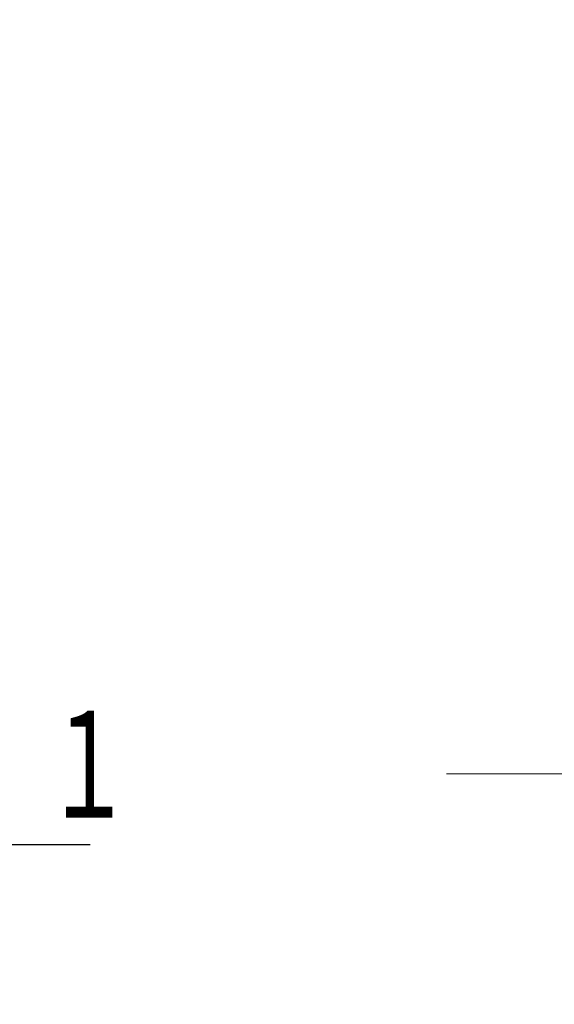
# Model space of a CAD drawing. Header units: millimetres. Extents: x 0 to 594, y 0 to 420.
# Tile 92 of 133: x 224 to 246, y 346 to 386. Entities that reach past the tile are written whole.
import ezdxf

# ---------------------------------------------------------------- set-up
doc = ezdxf.new("R2010")
doc.units = ezdxf.units.MM
doc.header["$LTSCALE"] = 0.257233
doc.linetypes.add('CENTER', pattern=[50.8, 31.75, -6.35, 6.35, -6.35])
doc.layers.add('NoLayerName_001', color=7, linetype='Continuous')
doc.styles.get("Standard").update_dxf_attribs({"font": 'txt', "bigfont": 'extfont2'})
doc.dimstyles.get("Standard").update_dxf_attribs({"dimtxt": 2.5, "dimasz": 2.5, "dimexe": 1, "dimexo": 1, "dimtad": 1, "dimdec": 3, "dimzin": 0, "dimdsep": 46, "dimtxsty": 'Standard', "dimcen": 2.5, "dimadec": 3, "dimazin": 0, "dimtfac": 0.75, "dimtdec": 3, "dimtmove": 0, "dimatfit": 3, "dimfxl": 1, "dimarcsym": 0})

# ---------------------------------------------------------------- blocks, each defined once
blk = doc.blocks.new('_OPEN30')
at = {"color": 0, "linetype": 'ByBlock', "lineweight": -2}
for p, q in [((-1, 0.267949), (0, 0)), ((0, 0), (-1, -0.267949)), ((0, 0), (-1, 0))]:
    blk.add_line(p, q, dxfattribs=at)
blk = doc.blocks.new('*D47')
at = {"layer": 'Defpoints', "color": 0}
for p in [(274.761, 391.537), (249.761, 376.226), (274.761, 376.226)]:
    blk.add_point(p, dxfattribs=at)
at = {"layer": 'NoLayerName_001', "color": 0, "linetype": 'Continuous', "lineweight": 13}
for p, q in [((249.761, 377.64), (249.761, 392.951)), ((274.761, 377.64), (274.761, 392.951)), ((249.761, 391.537), (236.585, 391.537)), ((251.882, 391.537), (272.64, 391.537))]:
    blk.add_line(p, q, dxfattribs=at)
at = {"layer": 'NoLayerName_001', "color": 0, "lineweight": 13, "xscale": 2.121340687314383, "yscale": 2.121340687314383, "zscale": 2.121340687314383, "rotation": 180}
blk.add_blockref('_OPEN30', (249.761, 391.537), dxfattribs=at)
at = {"layer": 'NoLayerName_001', "color": 0, "lineweight": 13, "xscale": 2.121340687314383, "yscale": 2.121340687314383, "zscale": 2.121340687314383}
blk.add_blockref('_OPEN30', (274.761, 391.537), dxfattribs=at)
at = {"layer": 'NoLayerName_001', "color": 0, "lineweight": 13, "insert": (241.205, 395.426), "char_height": 4.94979, "attachment_point": 5}
blk.add_mtext('\\W0.8000;25', dxfattribs=at)

msp = doc.modelspace()

# ---------------------------------------------------------------- linework, layer by layer
at = {"layer": 'NoLayerName_001', "color": 2, "linetype": 'CENTER', "lineweight": 13}
msp.add_line((241.3565, 355.3228), (421.432, 355.3228), dxfattribs=at)

# ---------------------------------------------------------------- texts
at = {"layer": 'NoLayerName_001', "color": 3, "lineweight": 13, "insert": (148.0405, 372.9922), "char_height": 4.949795, "attachment_point": 7}
msp.add_mtext('\\A1;\\W0.5000;\\LＭＯＴＯＲ\u3000ＴＥＲＭＩＮＡＬ\u3000ＣＯＮＮＥＣＴＩＯＮ\\l', dxfattribs=at)
at = {"layer": 'NoLayerName_001', "color": 3, "linetype": 'Continuous', "lineweight": 13, "insert": (224.9331, 353.0567), "char_height": 4.949795, "attachment_point": 7, "line_spacing_factor": 0.771429}
msp.add_mtext('\\A1;\\W0.6667;１', dxfattribs=at)

# ---------------------------------------------------------------- dimensions: what is measured, and where the dimension line sits
at = {"layer": 'NoLayerName_001', "color": 3, "linetype": 'Continuous', "lineweight": 13}
dim = msp.add_linear_dim(base=(274.7611, 391.5368), p1=(249.7611, 376.2261), p2=(274.7611, 376.2261), text='\\W0.8000;<>', dimstyle='Standard', override={"dimtxt": 4.949795, "dimasz": 2.121341, "dimexe": 1.414227, "dimexo": 1.414227, "dimgap": 1.414227, "dimzin": 8, "dimblk": 'OPEN30', "dimclrd": 0, "dimclre": 0, "dimclrt": 0, "dimtp": 0, "dimtm": 0, "dimlwd": 13, "dimlwe": 13}, dxfattribs=at)
dim.commit()
dim.dimension.update_dxf_attribs({"geometry": '*D47', "text_midpoint": (241.2051, 391.5368), "dimtype": 160})

# ---------------------------------------------------------------- leaders
at = {"layer": 'NoLayerName_001', "color": 3, "linetype": 'Continuous', "lineweight": 13, "annotation_type": 0, "has_hookline": 1, "hookline_direction": 0, "text_width": 1.8857}
msp.add_leader([(212.1401, 346.6253), (222.8938, 352.4317), (224.3081, 352.4317)], dimstyle='Standard', override={"dimtxt": 4.949795, "dimasz": 1.414227, "dimldrblk": 'DOT'}, dxfattribs=at)

doc.saveas('drawing.dxf')
